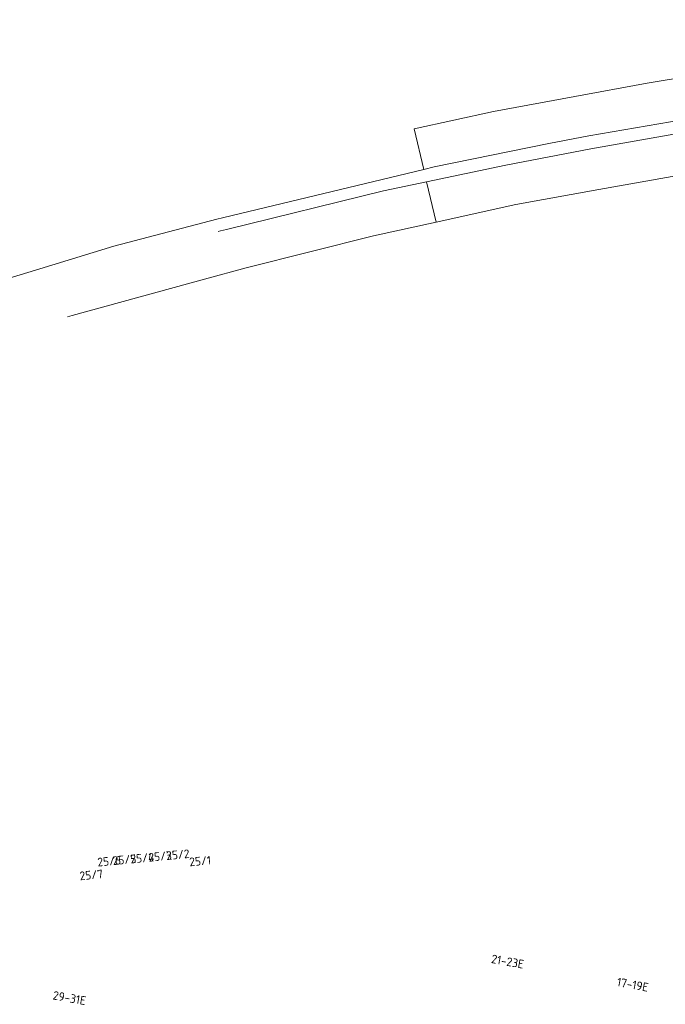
# Model space of a CAD drawing. Extents: x 150256 to 156914, y 461459 to 469481.
# Tile 49 of 256: x 152695 to 152796, y 463909 to 464062. Entities that reach past the tile are written whole.
import ezdxf
from ezdxf.enums import TextEntityAlignment as Align

# ---------------------------------------------------------------- set-up
doc = ezdxf.new("R2010")
doc.units = 0
doc.header["$LTSCALE"] = 0.75
for name, color, linetype, lineweight in [('B-RO-GR-GROENVOORZIENING-GV', 251, 'CONTINUOUS', 18), ('B-RO-GR-HAAG-GV', 251, 'CONTINUOUS', 13), ('B-RO-OG-BEBOUWING-T18', 1, 'CONTINUOUS', 18), ('B-RO-VH-VERHARDING_ASFALT-GV', 251, 'CONTINUOUS', 18)]:
    doc.layers.add(name, color=color, linetype=linetype, lineweight=lineweight)
doc.styles.add('NLCS-ISO-M200-T18', font='NLCS-ISO.ttf', dxfattribs={"height": 360})

msp = doc.modelspace()

# ---------------------------------------------------------------- linework, layer by layer
at = {"layer": 'B-RO-GR-GROENVOORZIENING-GV'}
for points in [[(152822.614, 464048.343), (152830.477, 464049.475), (152849.373, 464051.614), (152865.528, 464053.522), (152920.541, 464060.92), (152920.463, 464062.022), (152906.623, 464060.656), (152894.403, 464059.336), (152871.92, 464056.815), (152848.829, 464054.067), (152832.278, 464051.811), (152822.298, 464050.318), (152818.111, 464049.692), (152803.939, 464047.361), (152783.903, 464043.895), (152777.655, 464042.718), (152759.773, 464039.067), (152758.203, 464038.69), (152726.816, 464031.145), (152725.928, 464030.932), (152709.876, 464026.713), (152700.174, 464023.758), (152675.959, 464016.384)], [(152800.147, 464038.145), (152785.445, 464035.569), (152772.547, 464033.192), (152760.107, 464030.469), (152750.332, 464028.329), (152730.476, 464023.35), (152723.987, 464021.569), (152703.379, 464015.903), (152702.646, 464015.693)]]:
    msp.add_lwpolyline(points, dxfattribs=at)
at = {"layer": 'B-RO-GR-HAAG-GV'}
for points in [[(152803.939, 464047.361), (152783.903, 464043.895), (152777.655, 464042.718), (152759.773, 464039.067), (152758.203, 464038.69), (152726.816, 464031.145), (152725.928, 464030.932), (152709.876, 464026.713), (152700.174, 464023.758)], [(152726.144, 464028.99), (152726.509, 464029.08), (152727.409, 464029.301), (152751.905, 464035.333), (152758.612, 464036.747), (152770.994, 464039.358), (152784.243, 464041.912), (152801.273, 464044.902)], [(152800.147, 464038.145), (152785.445, 464035.569), (152772.547, 464033.192), (152760.107, 464030.469), (152750.332, 464028.329), (152730.476, 464023.35), (152723.987, 464021.569), (152703.379, 464015.903), (152702.646, 464015.693)]]:
    msp.add_lwpolyline(points, dxfattribs=at)
at = {"layer": 'B-RO-VH-VERHARDING_ASFALT-GV'}
for points in [[(152821.274, 464056.829), (152793.006, 464052.104), (152781.716, 464050.035), (152769.057, 464047.714), (152756.661, 464045.023), (152758.203, 464038.69), (152759.773, 464039.067), (152777.655, 464042.718), (152783.903, 464043.895), (152803.939, 464047.361)], [(152801.273, 464044.902), (152784.243, 464041.912), (152770.994, 464039.358), (152758.612, 464036.747), (152760.107, 464030.469), (152772.547, 464033.192), (152785.445, 464035.569), (152800.147, 464038.145)]]:
    msp.add_lwpolyline(points, dxfattribs=at)

# ---------------------------------------------------------------- texts
at = {"layer": 'B-RO-OG-BEBOUWING-T18', "style": 'NLCS-ISO-M200-T18'}
for s, rotation, p in [('25/3', 5.4, (152717.075, 463931.583)), ('25/2', 5.4, (152719.848, 463931.845)), ('25/6', 5.4, (152709.134, 463930.832)), ('25/5', 5.4, (152711.52, 463931.058)), ('25/4', 5.4, (152714.303, 463931.321)), ('25/1', 5.3, (152723.32, 463930.85)), ('25/7', 5.2, (152706.34, 463928.68)), ('21-23E', 349.7, (152771.258, 463915.183)), ('17-19E', 349.5, (152790.747, 463911.578)), ('29-31E', 349.9, (152702.943, 463909.497))]:
    msp.add_text(s, height=1.35, rotation=rotation, dxfattribs=at).set_placement(p, align=Align.MIDDLE)

doc.saveas('drawing.dxf')
